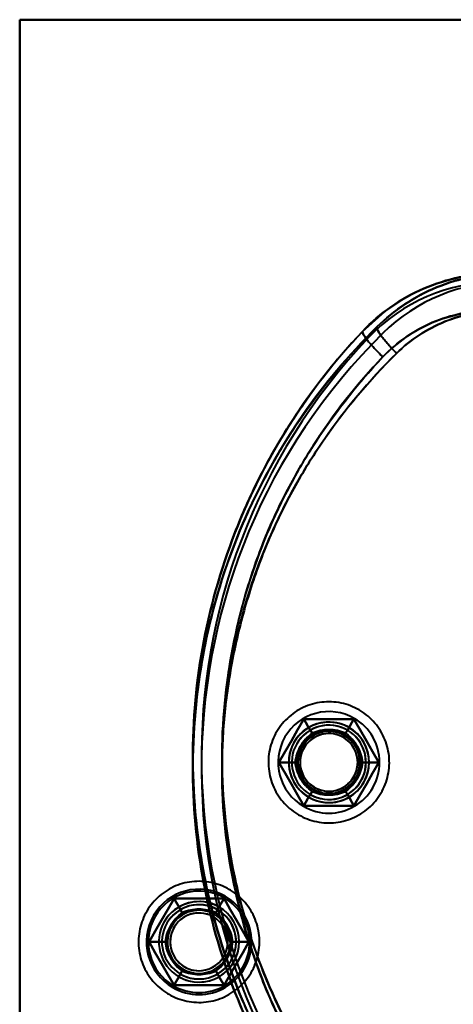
# Model space of a CAD drawing. Header units: millimetres. Extents: x -1442 to 3067, y -120 to 936.
# Tile 30 of 72: x 182 to 218, y 219 to 299. Entities that reach past the tile are written whole.
import ezdxf

# ---------------------------------------------------------------- set-up
doc = ezdxf.new("R2010")
doc.units = ezdxf.units.MM
doc.layers.add('G-IMPT', color=8, linetype='Continuous', lineweight=40)

# ---------------------------------------------------------------- blocks, each defined once
blk = doc.blocks.new('NEXA 400 CALQUES_dwg-748074-Gauche')
at = {"layer": 'G-IMPT', "flags": 128}
for points in [[(182.5, 178.872), (182.5, 208.872), (182.5, 238.872), (182.5, 268.872), (182.5, 298.872)], [(182.5, 298.872), (197.5, 298.872), (212.5, 298.872), (227.5, 298.872), (242.5, 298.872)], [(182.5, 298.872), (197.5, 298.872), (212.5, 298.872), (227.5, 298.872), (242.5, 298.872)], [(242.5, 298.872), (227.5, 298.872), (212.5, 298.872), (197.5, 298.872), (182.5, 298.872)], [(182.5, 178.872), (182.5, 208.872), (182.5, 238.872), (182.5, 268.872), (182.5, 298.872)], [(182.5, 298.872), (182.5, 268.872), (182.5, 238.872), (182.5, 208.872), (182.5, 178.872)], [(182.5, 298.872), (182.5, 268.872), (182.5, 238.872), (182.5, 208.872), (182.5, 178.872)], [(242.5, 298.872), (227.5, 298.872), (212.5, 298.872), (197.5, 298.872), (182.5, 298.872)], [(182.5, 298.872), (182.5, 268.872), (182.5, 238.872), (182.5, 208.872), (182.5, 178.872)], [(242.5, 298.872), (227.5, 298.872), (212.5, 298.872), (197.5, 298.872), (182.5, 298.872)], [(182.5, 298.872), (197.5, 298.872), (212.5, 298.872), (227.5, 298.872), (242.5, 298.872)], [(242.5, 298.872), (227.5, 298.872), (212.5, 298.872), (197.5, 298.872), (182.5, 298.872)], [(182.5, 178.872), (182.5, 208.872), (182.5, 238.872), (182.5, 268.872), (182.5, 298.872)], [(182.5, 298.872), (182.5, 268.872), (182.5, 238.872), (182.5, 208.872), (182.5, 178.872)], [(182.5, 178.872), (182.5, 208.872), (182.5, 238.872), (182.5, 268.872), (182.5, 298.872)], [(182.5, 298.872), (197.5, 298.872), (212.5, 298.872), (227.5, 298.872), (242.5, 298.872)], [(210.221, 273.694), (212.019, 275.306), (213.793, 276.471)], [(209.945, 243.108), (209.774, 243.202), (209.599, 243.289), (209.421, 243.37), (209.239, 243.443), (209.055, 243.509), (208.868, 243.567), (208.68, 243.618), (208.489, 243.662), (208.297, 243.697), (208.103, 243.725), (207.908, 243.746), (207.713, 243.758), (207.518, 243.763), (207.322, 243.759), (207.127, 243.748), (206.932, 243.73), (206.738, 243.703), (206.546, 243.669), (206.355, 243.627), (206.165, 243.577), (205.978, 243.52), (205.794, 243.455), (205.612, 243.384), (205.433, 243.304), (205.257, 243.218), (205.085, 243.125), (204.917, 243.025), (204.753, 242.918), (204.594, 242.805), (204.439, 242.686), (204.289, 242.561), (204.144, 242.429), (204.004, 242.292), (203.87, 242.15), (203.742, 242.002), (203.62, 241.849), (203.504, 241.691), (203.394, 241.529), (203.291, 241.363), (203.195, 241.193), (203.106, 241.019), (203.023, 240.841), (202.948, 240.661), (202.88, 240.477), (202.82, 240.291), (202.767, 240.103), (202.722, 239.913), (202.684, 239.721), (202.654, 239.528), (202.631, 239.333), (202.617, 239.138), (202.61, 238.943), (202.611, 238.747), (202.62, 238.552), (202.637, 238.357), (202.661, 238.163), (202.694, 237.97), (202.734, 237.778), (202.781, 237.589), (202.836, 237.401), (202.899, 237.216), (202.969, 237.033), (203.046, 236.853), (203.13, 236.677), (203.221, 236.504), (203.32, 236.334), (203.424, 236.169), (203.536, 236.009), (203.653, 235.852), (203.777, 235.701), (203.907, 235.555), (204.043, 235.414), (204.184, 235.278), (204.33, 235.148), (204.482, 235.025), (204.638, 234.907), (204.799, 234.796), (204.964, 234.691), (205.055, 234.637)], [(209.945, 243.108), (209.774, 243.202), (209.599, 243.289), (209.421, 243.37), (209.239, 243.443), (209.055, 243.509), (208.868, 243.567), (208.68, 243.618), (208.489, 243.662), (208.297, 243.697), (208.103, 243.725), (207.908, 243.746), (207.713, 243.758), (207.518, 243.763), (207.322, 243.759), (207.127, 243.748), (206.932, 243.73), (206.738, 243.703), (206.546, 243.669), (206.355, 243.627), (206.165, 243.577), (205.978, 243.52), (205.794, 243.455), (205.612, 243.384), (205.433, 243.304), (205.257, 243.218), (205.085, 243.125), (204.917, 243.025), (204.753, 242.918), (204.594, 242.805), (204.439, 242.686), (204.289, 242.561), (204.144, 242.429), (204.004, 242.292), (203.87, 242.15), (203.742, 242.002), (203.62, 241.849), (203.504, 241.691), (203.394, 241.529), (203.291, 241.363), (203.195, 241.193), (203.106, 241.019), (203.023, 240.841), (202.948, 240.661), (202.88, 240.477), (202.82, 240.291), (202.767, 240.103), (202.722, 239.913), (202.684, 239.721), (202.654, 239.528), (202.631, 239.333), (202.617, 239.138), (202.61, 238.943), (202.611, 238.747), (202.62, 238.552), (202.637, 238.357), (202.661, 238.163), (202.694, 237.97), (202.734, 237.778), (202.781, 237.589), (202.836, 237.401), (202.899, 237.216), (202.969, 237.033), (203.046, 236.853), (203.13, 236.677), (203.221, 236.504), (203.32, 236.334), (203.424, 236.169), (203.536, 236.009), (203.653, 235.852), (203.777, 235.701), (203.907, 235.555), (204.043, 235.414), (204.184, 235.278), (204.33, 235.148), (204.482, 235.025), (204.638, 234.907), (204.799, 234.796), (204.964, 234.691), (205.055, 234.637)], [(205.055, 234.637), (205.226, 234.543), (205.401, 234.455), (205.579, 234.375), (205.761, 234.302), (205.945, 234.236), (206.132, 234.177), (206.32, 234.126), (206.511, 234.083), (206.703, 234.047), (206.897, 234.019), (207.092, 233.999), (207.287, 233.987), (207.482, 233.982), (207.678, 233.985), (207.873, 233.996), (208.068, 234.015), (208.262, 234.042), (208.454, 234.076), (208.645, 234.118), (208.835, 234.168), (209.022, 234.225), (209.206, 234.289), (209.388, 234.361), (209.567, 234.44), (209.743, 234.526), (209.915, 234.62), (210.083, 234.72), (210.247, 234.826), (210.406, 234.939), (210.561, 235.059), (210.711, 235.184), (210.856, 235.315), (210.996, 235.453), (211.13, 235.595), (211.258, 235.743), (211.38, 235.896), (211.496, 236.053), (211.606, 236.215), (211.709, 236.382), (211.805, 236.552), (211.894, 236.726), (211.977, 236.903), (212.052, 237.084), (212.12, 237.267), (212.18, 237.453), (212.233, 237.642), (212.278, 237.832), (212.316, 238.024), (212.346, 238.217), (212.369, 238.411), (212.383, 238.606), (212.39, 238.802), (212.389, 238.998), (212.38, 239.193), (212.363, 239.388), (212.339, 239.582), (212.306, 239.775), (212.266, 239.966), (212.219, 240.156), (212.164, 240.344), (212.101, 240.529), (212.031, 240.712), (211.954, 240.891), (211.87, 241.068), (211.779, 241.241), (211.68, 241.41), (211.576, 241.575), (211.464, 241.736), (211.347, 241.892), (211.223, 242.044), (211.093, 242.19), (210.957, 242.331), (210.816, 242.467), (210.67, 242.596), (210.518, 242.72), (210.362, 242.838), (210.201, 242.949), (210.036, 243.054), (209.945, 243.108)], [(205.055, 234.637), (205.226, 234.543), (205.401, 234.455), (205.579, 234.375), (205.761, 234.302), (205.945, 234.236), (206.132, 234.177), (206.32, 234.126), (206.511, 234.083), (206.703, 234.047), (206.897, 234.019), (207.092, 233.999), (207.287, 233.987), (207.482, 233.982), (207.678, 233.985), (207.873, 233.996), (208.068, 234.015), (208.262, 234.042), (208.454, 234.076), (208.645, 234.118), (208.835, 234.168), (209.022, 234.225), (209.206, 234.289), (209.388, 234.361), (209.567, 234.44), (209.743, 234.526), (209.915, 234.62), (210.083, 234.72), (210.247, 234.826), (210.406, 234.939), (210.561, 235.059), (210.711, 235.184), (210.856, 235.315), (210.996, 235.453), (211.13, 235.595), (211.258, 235.743), (211.38, 235.896), (211.496, 236.053), (211.606, 236.215), (211.709, 236.382), (211.805, 236.552), (211.894, 236.726), (211.977, 236.903), (212.052, 237.084), (212.12, 237.267), (212.18, 237.453), (212.233, 237.642), (212.278, 237.832), (212.316, 238.024), (212.346, 238.217), (212.369, 238.411), (212.383, 238.606), (212.39, 238.802), (212.389, 238.998), (212.38, 239.193), (212.363, 239.388), (212.339, 239.582), (212.306, 239.775), (212.266, 239.966), (212.219, 240.156), (212.164, 240.344), (212.101, 240.529), (212.031, 240.712), (211.954, 240.891), (211.87, 241.068), (211.779, 241.241), (211.68, 241.41), (211.576, 241.575), (211.464, 241.736), (211.347, 241.892), (211.223, 242.044), (211.093, 242.19), (210.957, 242.331), (210.816, 242.467), (210.67, 242.596), (210.518, 242.72), (210.362, 242.838), (210.201, 242.949), (210.036, 243.054), (209.945, 243.108)], [(203.459, 238.872), (203.964, 239.747), (204.469, 240.622), (204.974, 241.497), (205.479, 242.372)], [(205.479, 242.372), (204.974, 241.497), (204.469, 240.622), (203.964, 239.747), (203.459, 238.872)], [(203.459, 238.872), (203.964, 239.747), (204.469, 240.622), (204.974, 241.497), (205.479, 242.372)], [(203.459, 238.872), (203.964, 239.747), (204.469, 240.622), (204.974, 241.497), (205.479, 242.372)], [(205.479, 242.372), (204.974, 241.497), (204.469, 240.622), (203.964, 239.747), (203.459, 238.872)], [(205.479, 242.372), (204.974, 241.497), (204.469, 240.622), (203.964, 239.747), (203.459, 238.872)], [(205.479, 242.372), (204.974, 241.497), (204.469, 240.622), (203.964, 239.747), (203.459, 238.872)], [(203.459, 238.872), (203.964, 239.747), (204.469, 240.622), (204.974, 241.497), (205.479, 242.372)], [(205.479, 242.372), (204.974, 241.497), (204.469, 240.622), (203.964, 239.747), (203.459, 238.872)], [(205.479, 242.372), (204.974, 241.497), (204.469, 240.622), (203.964, 239.747), (203.459, 238.872)], [(203.459, 238.872), (203.964, 239.747), (204.469, 240.622), (204.974, 241.497), (205.479, 242.372)], [(203.459, 238.872), (203.964, 239.747), (204.469, 240.622), (204.974, 241.497), (205.479, 242.372)], [(205.479, 242.372), (205.646, 242.084), (205.812, 241.795), (205.979, 241.507), (206.145, 241.218)], [(206.145, 241.218), (205.979, 241.507), (205.812, 241.795), (205.646, 242.084), (205.479, 242.372)], [(205.479, 242.372), (206.49, 242.372), (207.5, 242.372), (208.51, 242.372), (209.521, 242.372)], [(209.521, 242.372), (208.51, 242.372), (207.5, 242.372), (206.49, 242.372), (205.479, 242.372)], [(205.479, 242.372), (206.49, 242.372), (207.5, 242.372), (208.51, 242.372), (209.521, 242.372)], [(205.479, 242.372), (206.49, 242.372), (207.5, 242.372), (208.51, 242.372), (209.521, 242.372)], [(209.521, 242.372), (208.51, 242.372), (207.5, 242.372), (206.49, 242.372), (205.479, 242.372)], [(209.521, 242.372), (208.51, 242.372), (207.5, 242.372), (206.49, 242.372), (205.479, 242.372)], [(205.479, 242.372), (205.646, 242.084), (205.812, 241.795), (205.979, 241.507), (206.145, 241.218)], [(206.145, 241.218), (205.979, 241.507), (205.812, 241.795), (205.646, 242.084), (205.479, 242.372)], [(209.521, 242.372), (208.51, 242.372), (207.5, 242.372), (206.49, 242.372), (205.479, 242.372)], [(205.479, 242.372), (206.49, 242.372), (207.5, 242.372), (208.51, 242.372), (209.521, 242.372)], [(209.521, 242.372), (208.51, 242.372), (207.5, 242.372), (206.49, 242.372), (205.479, 242.372)], [(209.521, 242.372), (208.51, 242.372), (207.5, 242.372), (206.49, 242.372), (205.479, 242.372)], [(205.479, 242.372), (206.49, 242.372), (207.5, 242.372), (208.51, 242.372), (209.521, 242.372)], [(205.479, 242.372), (206.49, 242.372), (207.5, 242.372), (208.51, 242.372), (209.521, 242.372)], [(209.521, 242.372), (209.354, 242.084), (209.188, 241.795), (209.021, 241.507), (208.855, 241.218)], [(208.855, 241.218), (209.021, 241.507), (209.188, 241.795), (209.354, 242.084), (209.521, 242.372)], [(209.521, 242.372), (209.354, 242.084), (209.188, 241.795), (209.021, 241.507), (208.855, 241.218)], [(208.855, 241.218), (209.021, 241.507), (209.188, 241.795), (209.354, 242.084), (209.521, 242.372)], [(209.521, 242.372), (210.026, 241.497), (210.531, 240.622), (211.036, 239.747), (211.541, 238.872)], [(211.541, 238.872), (211.036, 239.747), (210.531, 240.622), (210.026, 241.497), (209.521, 242.372)], [(209.521, 242.372), (210.026, 241.497), (210.531, 240.622), (211.036, 239.747), (211.541, 238.872)], [(209.521, 242.372), (210.026, 241.497), (210.531, 240.622), (211.036, 239.747), (211.541, 238.872)], [(211.541, 238.872), (211.036, 239.747), (210.531, 240.622), (210.026, 241.497), (209.521, 242.372)], [(211.541, 238.872), (211.036, 239.747), (210.531, 240.622), (210.026, 241.497), (209.521, 242.372)], [(211.541, 238.872), (211.036, 239.747), (210.531, 240.622), (210.026, 241.497), (209.521, 242.372)], [(209.521, 242.372), (210.026, 241.497), (210.531, 240.622), (211.036, 239.747), (211.541, 238.872)], [(211.541, 238.872), (211.036, 239.747), (210.531, 240.622), (210.026, 241.497), (209.521, 242.372)], [(211.541, 238.872), (211.036, 239.747), (210.531, 240.622), (210.026, 241.497), (209.521, 242.372)], [(209.521, 242.372), (210.026, 241.497), (210.531, 240.622), (211.036, 239.747), (211.541, 238.872)], [(209.521, 242.372), (210.026, 241.497), (210.531, 240.622), (211.036, 239.747), (211.541, 238.872)], [(205.479, 235.372), (204.974, 236.247), (204.469, 237.122), (203.964, 237.997), (203.459, 238.872)], [(203.459, 238.872), (203.792, 238.872), (204.125, 238.872), (204.458, 238.872), (204.791, 238.872)], [(204.791, 238.872), (204.458, 238.872), (204.125, 238.872), (203.792, 238.872), (203.459, 238.872)], [(203.459, 238.872), (203.964, 237.997), (204.469, 237.122), (204.974, 236.247), (205.479, 235.372)], [(205.479, 235.372), (204.974, 236.247), (204.469, 237.122), (203.964, 237.997), (203.459, 238.872)], [(205.479, 235.372), (204.974, 236.247), (204.469, 237.122), (203.964, 237.997), (203.459, 238.872)], [(203.459, 238.872), (203.964, 237.997), (204.469, 237.122), (204.974, 236.247), (205.479, 235.372)], [(203.459, 238.872), (203.792, 238.872), (204.125, 238.872), (204.458, 238.872), (204.791, 238.872)], [(204.791, 238.872), (204.458, 238.872), (204.125, 238.872), (203.792, 238.872), (203.459, 238.872)], [(203.459, 238.872), (203.964, 237.997), (204.469, 237.122), (204.974, 236.247), (205.479, 235.372)], [(203.459, 238.872), (203.964, 237.997), (204.469, 237.122), (204.974, 236.247), (205.479, 235.372)], [(205.479, 235.372), (204.974, 236.247), (204.469, 237.122), (203.964, 237.997), (203.459, 238.872)], [(203.459, 238.872), (203.964, 237.997), (204.469, 237.122), (204.974, 236.247), (205.479, 235.372)], [(203.459, 238.872), (203.964, 237.997), (204.469, 237.122), (204.974, 236.247), (205.479, 235.372)], [(205.479, 235.372), (204.974, 236.247), (204.469, 237.122), (203.964, 237.997), (203.459, 238.872)], [(205.479, 235.372), (204.974, 236.247), (204.469, 237.122), (203.964, 237.997), (203.459, 238.872)], [(211.541, 238.872), (211.036, 237.997), (210.531, 237.122), (210.026, 236.247), (209.521, 235.372)], [(209.521, 235.372), (210.026, 236.247), (210.531, 237.122), (211.036, 237.997), (211.541, 238.872)], [(211.541, 238.872), (211.036, 237.997), (210.531, 237.122), (210.026, 236.247), (209.521, 235.372)], [(211.541, 238.872), (211.036, 237.997), (210.531, 237.122), (210.026, 236.247), (209.521, 235.372)], [(209.521, 235.372), (210.026, 236.247), (210.531, 237.122), (211.036, 237.997), (211.541, 238.872)], [(209.521, 235.372), (210.026, 236.247), (210.531, 237.122), (211.036, 237.997), (211.541, 238.872)], [(209.521, 235.372), (210.026, 236.247), (210.531, 237.122), (211.036, 237.997), (211.541, 238.872)], [(211.541, 238.872), (211.036, 237.997), (210.531, 237.122), (210.026, 236.247), (209.521, 235.372)], [(209.521, 235.372), (210.026, 236.247), (210.531, 237.122), (211.036, 237.997), (211.541, 238.872)], [(209.521, 235.372), (210.026, 236.247), (210.531, 237.122), (211.036, 237.997), (211.541, 238.872)], [(211.541, 238.872), (211.036, 237.997), (210.531, 237.122), (210.026, 236.247), (209.521, 235.372)], [(211.541, 238.872), (211.036, 237.997), (210.531, 237.122), (210.026, 236.247), (209.521, 235.372)], [(211.541, 238.872), (211.208, 238.872), (210.875, 238.872), (210.542, 238.872), (210.209, 238.872)], [(210.209, 238.872), (210.542, 238.872), (210.875, 238.872), (211.208, 238.872), (211.541, 238.872)], [(210.209, 238.872), (210.542, 238.872), (210.875, 238.872), (211.208, 238.872), (211.541, 238.872)], [(211.541, 238.872), (211.208, 238.872), (210.875, 238.872), (210.542, 238.872), (210.209, 238.872)], [(205.479, 235.372), (205.646, 235.661), (205.812, 235.949), (205.979, 236.238), (206.145, 236.526)], [(206.145, 236.526), (205.979, 236.238), (205.812, 235.949), (205.646, 235.661), (205.479, 235.372)], [(205.479, 235.372), (205.646, 235.661), (205.812, 235.949), (205.979, 236.238), (206.145, 236.526)], [(206.145, 236.526), (205.979, 236.238), (205.812, 235.949), (205.646, 235.661), (205.479, 235.372)], [(208.855, 236.526), (209.021, 236.238), (209.188, 235.949), (209.354, 235.661), (209.521, 235.372)], [(209.521, 235.372), (209.354, 235.661), (209.188, 235.949), (209.021, 236.238), (208.855, 236.526)], [(209.521, 235.372), (209.354, 235.661), (209.188, 235.949), (209.021, 236.238), (208.855, 236.526)], [(208.855, 236.526), (209.021, 236.238), (209.188, 235.949), (209.354, 235.661), (209.521, 235.372)], [(209.521, 235.372), (208.51, 235.372), (207.5, 235.372), (206.49, 235.372), (205.479, 235.372)], [(205.479, 235.372), (206.49, 235.372), (207.5, 235.372), (208.51, 235.372), (209.521, 235.372)], [(209.521, 235.372), (208.51, 235.372), (207.5, 235.372), (206.49, 235.372), (205.479, 235.372)], [(209.521, 235.372), (208.51, 235.372), (207.5, 235.372), (206.49, 235.372), (205.479, 235.372)], [(205.479, 235.372), (206.49, 235.372), (207.5, 235.372), (208.51, 235.372), (209.521, 235.372)], [(205.479, 235.372), (206.49, 235.372), (207.5, 235.372), (208.51, 235.372), (209.521, 235.372)], [(205.479, 235.372), (206.49, 235.372), (207.5, 235.372), (208.51, 235.372), (209.521, 235.372)], [(209.521, 235.372), (208.51, 235.372), (207.5, 235.372), (206.49, 235.372), (205.479, 235.372)], [(205.479, 235.372), (206.49, 235.372), (207.5, 235.372), (208.51, 235.372), (209.521, 235.372)], [(205.479, 235.372), (206.49, 235.372), (207.5, 235.372), (208.51, 235.372), (209.521, 235.372)], [(209.521, 235.372), (208.51, 235.372), (207.5, 235.372), (206.49, 235.372), (205.479, 235.372)], [(209.521, 235.372), (208.51, 235.372), (207.5, 235.372), (206.49, 235.372), (205.479, 235.372)], [(199.445, 228.608), (199.274, 228.702), (199.099, 228.789), (198.921, 228.87), (198.739, 228.943), (198.555, 229.009), (198.368, 229.067), (198.18, 229.118), (197.989, 229.162), (197.797, 229.197), (197.603, 229.225), (197.408, 229.246), (197.213, 229.258), (197.018, 229.263), (196.822, 229.259), (196.627, 229.248), (196.432, 229.23), (196.238, 229.203), (196.046, 229.169), (195.855, 229.127), (195.665, 229.077), (195.478, 229.02), (195.294, 228.955), (195.112, 228.884), (194.933, 228.804), (194.757, 228.718), (194.585, 228.625), (194.417, 228.525), (194.253, 228.418), (194.094, 228.305), (193.939, 228.186), (193.789, 228.061), (193.644, 227.929), (193.504, 227.792), (193.37, 227.65), (193.242, 227.502), (193.12, 227.349), (193.004, 227.191), (192.894, 227.029), (192.791, 226.863), (192.695, 226.693), (192.606, 226.519), (192.523, 226.341), (192.448, 226.161), (192.38, 225.977), (192.32, 225.791), (192.267, 225.603), (192.222, 225.413), (192.184, 225.221), (192.154, 225.028), (192.131, 224.833), (192.117, 224.638), (192.11, 224.443), (192.111, 224.247), (192.12, 224.052), (192.137, 223.857), (192.161, 223.663), (192.194, 223.47), (192.234, 223.278), (192.281, 223.089), (192.336, 222.901), (192.399, 222.716), (192.469, 222.533), (192.546, 222.353), (192.63, 222.177), (192.721, 222.004), (192.82, 221.834), (192.924, 221.669), (193.036, 221.509), (193.153, 221.352), (193.277, 221.201), (193.407, 221.055), (193.543, 220.914), (193.684, 220.778), (193.83, 220.648), (193.982, 220.525), (194.138, 220.407), (194.299, 220.296), (194.464, 220.191), (194.555, 220.137)], [(199.445, 228.608), (199.274, 228.702), (199.099, 228.789), (198.921, 228.87), (198.739, 228.943), (198.555, 229.009), (198.368, 229.067), (198.18, 229.118), (197.989, 229.162), (197.797, 229.197), (197.603, 229.225), (197.408, 229.246), (197.213, 229.258), (197.018, 229.263), (196.822, 229.259), (196.627, 229.248), (196.432, 229.23), (196.238, 229.203), (196.046, 229.169), (195.855, 229.127), (195.665, 229.077), (195.478, 229.02), (195.294, 228.955), (195.112, 228.884), (194.933, 228.804), (194.757, 228.718), (194.585, 228.625), (194.417, 228.525), (194.253, 228.418), (194.094, 228.305), (193.939, 228.186), (193.789, 228.061), (193.644, 227.929), (193.504, 227.792), (193.37, 227.65), (193.242, 227.502), (193.12, 227.349), (193.004, 227.191), (192.894, 227.029), (192.791, 226.863), (192.695, 226.693), (192.606, 226.519), (192.523, 226.341), (192.448, 226.161), (192.38, 225.977), (192.32, 225.791), (192.267, 225.603), (192.222, 225.413), (192.184, 225.221), (192.154, 225.028), (192.131, 224.833), (192.117, 224.638), (192.11, 224.443), (192.111, 224.247), (192.12, 224.052), (192.137, 223.857), (192.161, 223.663), (192.194, 223.47), (192.234, 223.278), (192.281, 223.089), (192.336, 222.901), (192.399, 222.716), (192.469, 222.533), (192.546, 222.353), (192.63, 222.177), (192.721, 222.004), (192.82, 221.834), (192.924, 221.669), (193.036, 221.509), (193.153, 221.352), (193.277, 221.201), (193.407, 221.055), (193.543, 220.914), (193.684, 220.778), (193.83, 220.648), (193.982, 220.525), (194.138, 220.407), (194.299, 220.296), (194.464, 220.191), (194.555, 220.137)], [(194.555, 220.137), (194.726, 220.043), (194.901, 219.955), (195.079, 219.875), (195.261, 219.802), (195.445, 219.736), (195.632, 219.677), (195.82, 219.626), (196.011, 219.583), (196.203, 219.547), (196.397, 219.519), (196.592, 219.499), (196.787, 219.487), (196.982, 219.482), (197.178, 219.485), (197.373, 219.496), (197.568, 219.515), (197.762, 219.542), (197.954, 219.576), (198.145, 219.618), (198.335, 219.668), (198.522, 219.725), (198.706, 219.789), (198.888, 219.861), (199.067, 219.94), (199.243, 220.026), (199.415, 220.12), (199.583, 220.22), (199.747, 220.326), (199.906, 220.439), (200.061, 220.559), (200.211, 220.684), (200.356, 220.815), (200.496, 220.953), (200.63, 221.095), (200.758, 221.243), (200.88, 221.396), (200.996, 221.553), (201.106, 221.715), (201.209, 221.882), (201.305, 222.052), (201.394, 222.226), (201.477, 222.403), (201.552, 222.584), (201.62, 222.767), (201.68, 222.953), (201.733, 223.142), (201.778, 223.332), (201.816, 223.524), (201.846, 223.717), (201.869, 223.911), (201.883, 224.106), (201.89, 224.302), (201.889, 224.498), (201.88, 224.693), (201.863, 224.888), (201.839, 225.082), (201.806, 225.275), (201.766, 225.466), (201.719, 225.656), (201.664, 225.844), (201.601, 226.029), (201.531, 226.212), (201.454, 226.391), (201.37, 226.568), (201.279, 226.741), (201.18, 226.91), (201.076, 227.075), (200.964, 227.236), (200.847, 227.392), (200.723, 227.544), (200.593, 227.69), (200.457, 227.831), (200.316, 227.967), (200.17, 228.096), (200.018, 228.22), (199.862, 228.338), (199.701, 228.449), (199.536, 228.554), (199.445, 228.608)], [(194.555, 220.137), (194.726, 220.043), (194.901, 219.955), (195.079, 219.875), (195.261, 219.802), (195.445, 219.736), (195.632, 219.677), (195.82, 219.626), (196.011, 219.583), (196.203, 219.547), (196.397, 219.519), (196.592, 219.499), (196.787, 219.487), (196.982, 219.482), (197.178, 219.485), (197.373, 219.496), (197.568, 219.515), (197.762, 219.542), (197.954, 219.576), (198.145, 219.618), (198.335, 219.668), (198.522, 219.725), (198.706, 219.789), (198.888, 219.861), (199.067, 219.94), (199.243, 220.026), (199.415, 220.12), (199.583, 220.22), (199.747, 220.326), (199.906, 220.439), (200.061, 220.559), (200.211, 220.684), (200.356, 220.815), (200.496, 220.953), (200.63, 221.095), (200.758, 221.243), (200.88, 221.396), (200.996, 221.553), (201.106, 221.715), (201.209, 221.882), (201.305, 222.052), (201.394, 222.226), (201.477, 222.403), (201.552, 222.584), (201.62, 222.767), (201.68, 222.953), (201.733, 223.142), (201.778, 223.332), (201.816, 223.524), (201.846, 223.717), (201.869, 223.911), (201.883, 224.106), (201.89, 224.302), (201.889, 224.498), (201.88, 224.693), (201.863, 224.888), (201.839, 225.082), (201.806, 225.275), (201.766, 225.466), (201.719, 225.656), (201.664, 225.844), (201.601, 226.029), (201.531, 226.212), (201.454, 226.391), (201.37, 226.568), (201.279, 226.741), (201.18, 226.91), (201.076, 227.075), (200.964, 227.236), (200.847, 227.392), (200.723, 227.544), (200.593, 227.69), (200.457, 227.831), (200.316, 227.967), (200.17, 228.096), (200.018, 228.22), (199.862, 228.338), (199.701, 228.449), (199.536, 228.554), (199.445, 228.608)], [(194.979, 227.872), (194.474, 226.997), (193.969, 226.122), (193.464, 225.247), (192.959, 224.372)], [(192.959, 224.372), (193.464, 225.247), (193.969, 226.122), (194.474, 226.997), (194.979, 227.872)], [(194.979, 227.872), (194.474, 226.997), (193.969, 226.122), (193.464, 225.247), (192.959, 224.372)], [(192.959, 224.372), (193.464, 225.247), (193.969, 226.122), (194.474, 226.997), (194.979, 227.872)], [(194.979, 227.872), (194.474, 226.997), (193.969, 226.122), (193.464, 225.247), (192.959, 224.372)], [(192.959, 224.372), (193.464, 225.247), (193.969, 226.122), (194.474, 226.997), (194.979, 227.872)], [(194.979, 227.872), (194.474, 226.997), (193.969, 226.122), (193.464, 225.247), (192.959, 224.372)], [(192.959, 224.372), (193.464, 225.247), (193.969, 226.122), (194.474, 226.997), (194.979, 227.872)], [(192.959, 224.372), (193.464, 225.247), (193.969, 226.122), (194.474, 226.997), (194.979, 227.872)], [(192.959, 224.372), (193.464, 225.247), (193.969, 226.122), (194.474, 226.997), (194.979, 227.872)], [(194.979, 227.872), (194.474, 226.997), (193.969, 226.122), (193.464, 225.247), (192.959, 224.372)], [(194.979, 227.872), (194.474, 226.997), (193.969, 226.122), (193.464, 225.247), (192.959, 224.372)], [(199.021, 227.872), (198.01, 227.872), (197, 227.872), (195.99, 227.872), (194.979, 227.872)], [(194.979, 227.872), (195.146, 227.584), (195.312, 227.295), (195.479, 227.007), (195.645, 226.718)], [(195.645, 226.718), (195.479, 227.007), (195.312, 227.295), (195.146, 227.584), (194.979, 227.872)], [(194.979, 227.872), (195.99, 227.872), (197, 227.872), (198.01, 227.872), (199.021, 227.872)], [(199.021, 227.872), (198.01, 227.872), (197, 227.872), (195.99, 227.872), (194.979, 227.872)], [(194.979, 227.872), (195.146, 227.584), (195.312, 227.295), (195.479, 227.007), (195.645, 226.718)], [(195.645, 226.718), (195.479, 227.007), (195.312, 227.295), (195.146, 227.584), (194.979, 227.872)], [(194.979, 227.872), (195.99, 227.872), (197, 227.872), (198.01, 227.872), (199.021, 227.872)], [(199.021, 227.872), (198.01, 227.872), (197, 227.872), (195.99, 227.872), (194.979, 227.872)], [(194.979, 227.872), (195.99, 227.872), (197, 227.872), (198.01, 227.872), (199.021, 227.872)], [(199.021, 227.872), (198.01, 227.872), (197, 227.872), (195.99, 227.872), (194.979, 227.872)], [(194.979, 227.872), (195.99, 227.872), (197, 227.872), (198.01, 227.872), (199.021, 227.872)], [(194.979, 227.872), (195.99, 227.872), (197, 227.872), (198.01, 227.872), (199.021, 227.872)], [(194.979, 227.872), (195.99, 227.872), (197, 227.872), (198.01, 227.872), (199.021, 227.872)], [(199.021, 227.872), (198.01, 227.872), (197, 227.872), (195.99, 227.872), (194.979, 227.872)], [(199.021, 227.872), (198.01, 227.872), (197, 227.872), (195.99, 227.872), (194.979, 227.872)], [(199.021, 227.872), (198.854, 227.584), (198.688, 227.295), (198.521, 227.007), (198.355, 226.718)], [(198.355, 226.718), (198.521, 227.007), (198.688, 227.295), (198.854, 227.584), (199.021, 227.872)], [(199.021, 227.872), (198.854, 227.584), (198.688, 227.295), (198.521, 227.007), (198.355, 226.718)], [(198.355, 226.718), (198.521, 227.007), (198.688, 227.295), (198.854, 227.584), (199.021, 227.872)], [(201.041, 224.372), (200.536, 225.247), (200.031, 226.122), (199.526, 226.997), (199.021, 227.872)], [(199.021, 227.872), (199.526, 226.997), (200.031, 226.122), (200.536, 225.247), (201.041, 224.372)], [(201.041, 224.372), (200.536, 225.247), (200.031, 226.122), (199.526, 226.997), (199.021, 227.872)], [(199.021, 227.872), (199.526, 226.997), (200.031, 226.122), (200.536, 225.247), (201.041, 224.372)], [(201.041, 224.372), (200.536, 225.247), (200.031, 226.122), (199.526, 226.997), (199.021, 227.872)], [(199.021, 227.872), (199.526, 226.997), (200.031, 226.122), (200.536, 225.247), (201.041, 224.372)], [(201.041, 224.372), (200.536, 225.247), (200.031, 226.122), (199.526, 226.997), (199.021, 227.872)], [(199.021, 227.872), (199.526, 226.997), (200.031, 226.122), (200.536, 225.247), (201.041, 224.372)], [(199.021, 227.872), (199.526, 226.997), (200.031, 226.122), (200.536, 225.247), (201.041, 224.372)], [(199.021, 227.872), (199.526, 226.997), (200.031, 226.122), (200.536, 225.247), (201.041, 224.372)], [(201.041, 224.372), (200.536, 225.247), (200.031, 226.122), (199.526, 226.997), (199.021, 227.872)], [(201.041, 224.372), (200.536, 225.247), (200.031, 226.122), (199.526, 226.997), (199.021, 227.872)], [(192.959, 224.372), (193.292, 224.372), (193.625, 224.372), (193.958, 224.372), (194.291, 224.372)], [(194.291, 224.372), (193.958, 224.372), (193.625, 224.372), (193.292, 224.372), (192.959, 224.372)], [(192.959, 224.372), (193.464, 223.497), (193.969, 222.622), (194.474, 221.747), (194.979, 220.872)], [(194.979, 220.872), (194.474, 221.747), (193.969, 222.622), (193.464, 223.497), (192.959, 224.372)], [(192.959, 224.372), (193.464, 223.497), (193.969, 222.622), (194.474, 221.747), (194.979, 220.872)], [(194.979, 220.872), (194.474, 221.747), (193.969, 222.622), (193.464, 223.497), (192.959, 224.372)], [(192.959, 224.372), (193.292, 224.372), (193.625, 224.372), (193.958, 224.372), (194.291, 224.372)], [(194.291, 224.372), (193.958, 224.372), (193.625, 224.372), (193.292, 224.372), (192.959, 224.372)], [(192.959, 224.372), (193.464, 223.497), (193.969, 222.622), (194.474, 221.747), (194.979, 220.872)], [(194.979, 220.872), (194.474, 221.747), (193.969, 222.622), (193.464, 223.497), (192.959, 224.372)], [(192.959, 224.372), (193.464, 223.497), (193.969, 222.622), (194.474, 221.747), (194.979, 220.872)], [(194.979, 220.872), (194.474, 221.747), (193.969, 222.622), (193.464, 223.497), (192.959, 224.372)], [(194.979, 220.872), (194.474, 221.747), (193.969, 222.622), (193.464, 223.497), (192.959, 224.372)], [(194.979, 220.872), (194.474, 221.747), (193.969, 222.622), (193.464, 223.497), (192.959, 224.372)], [(192.959, 224.372), (193.464, 223.497), (193.969, 222.622), (194.474, 221.747), (194.979, 220.872)], [(192.959, 224.372), (193.464, 223.497), (193.969, 222.622), (194.474, 221.747), (194.979, 220.872)], [(199.021, 220.872), (199.526, 221.747), (200.031, 222.622), (200.536, 223.497), (201.041, 224.372)], [(201.041, 224.372), (200.536, 223.497), (200.031, 222.622), (199.526, 221.747), (199.021, 220.872)], [(199.021, 220.872), (199.526, 221.747), (200.031, 222.622), (200.536, 223.497), (201.041, 224.372)], [(201.041, 224.372), (200.536, 223.497), (200.031, 222.622), (199.526, 221.747), (199.021, 220.872)], [(199.021, 220.872), (199.526, 221.747), (200.031, 222.622), (200.536, 223.497), (201.041, 224.372)], [(201.041, 224.372), (200.536, 223.497), (200.031, 222.622), (199.526, 221.747), (199.021, 220.872)], [(199.021, 220.872), (199.526, 221.747), (200.031, 222.622), (200.536, 223.497), (201.041, 224.372)], [(201.041, 224.372), (200.536, 223.497), (200.031, 222.622), (199.526, 221.747), (199.021, 220.872)], [(201.041, 224.372), (200.536, 223.497), (200.031, 222.622), (199.526, 221.747), (199.021, 220.872)], [(201.041, 224.372), (200.536, 223.497), (200.031, 222.622), (199.526, 221.747), (199.021, 220.872)], [(199.021, 220.872), (199.526, 221.747), (200.031, 222.622), (200.536, 223.497), (201.041, 224.372)], [(199.021, 220.872), (199.526, 221.747), (200.031, 222.622), (200.536, 223.497), (201.041, 224.372)], [(199.709, 224.372), (200.042, 224.372), (200.375, 224.372), (200.708, 224.372), (201.041, 224.372)], [(201.041, 224.372), (200.708, 224.372), (200.375, 224.372), (200.042, 224.372), (199.709, 224.372)], [(201.041, 224.372), (200.708, 224.372), (200.375, 224.372), (200.042, 224.372), (199.709, 224.372)], [(199.709, 224.372), (200.042, 224.372), (200.375, 224.372), (200.708, 224.372), (201.041, 224.372)], [(194.979, 220.872), (195.146, 221.161), (195.312, 221.449), (195.479, 221.738), (195.645, 222.026)], [(195.645, 222.026), (195.479, 221.738), (195.312, 221.449), (195.146, 221.161), (194.979, 220.872)], [(194.979, 220.872), (195.146, 221.161), (195.312, 221.449), (195.479, 221.738), (195.645, 222.026)], [(195.645, 222.026), (195.479, 221.738), (195.312, 221.449), (195.146, 221.161), (194.979, 220.872)], [(199.021, 220.872), (198.854, 221.161), (198.688, 221.449), (198.521, 221.738), (198.355, 222.026)], [(198.355, 222.026), (198.521, 221.738), (198.688, 221.449), (198.854, 221.161), (199.021, 220.872)], [(198.355, 222.026), (198.521, 221.738), (198.688, 221.449), (198.854, 221.161), (199.021, 220.872)], [(199.021, 220.872), (198.854, 221.161), (198.688, 221.449), (198.521, 221.738), (198.355, 222.026)], [(194.979, 220.872), (195.99, 220.872), (197, 220.872), (198.01, 220.872), (199.021, 220.872)], [(199.021, 220.872), (198.01, 220.872), (197, 220.872), (195.99, 220.872), (194.979, 220.872)], [(194.979, 220.872), (195.99, 220.872), (197, 220.872), (198.01, 220.872), (199.021, 220.872)], [(199.021, 220.872), (198.01, 220.872), (197, 220.872), (195.99, 220.872), (194.979, 220.872)], [(194.979, 220.872), (195.99, 220.872), (197, 220.872), (198.01, 220.872), (199.021, 220.872)], [(199.021, 220.872), (198.01, 220.872), (197, 220.872), (195.99, 220.872), (194.979, 220.872)], [(194.979, 220.872), (195.99, 220.872), (197, 220.872), (198.01, 220.872), (199.021, 220.872)], [(199.021, 220.872), (198.01, 220.872), (197, 220.872), (195.99, 220.872), (194.979, 220.872)], [(199.021, 220.872), (198.01, 220.872), (197, 220.872), (195.99, 220.872), (194.979, 220.872)], [(199.021, 220.872), (198.01, 220.872), (197, 220.872), (195.99, 220.872), (194.979, 220.872)], [(194.979, 220.872), (195.99, 220.872), (197, 220.872), (198.01, 220.872), (199.021, 220.872)], [(194.979, 220.872), (195.99, 220.872), (197, 220.872), (198.01, 220.872), (199.021, 220.872)]]:
    blk.add_lwpolyline(points, dxfattribs=at)
at = {"layer": 'G-IMPT'}
for centre, radius, start, end in [((221.105, 263.372), 15, 90, 136.51685), ((221.105, 263.372), 15, 90, 136.51685), ((221.105, 263.372), 15, 90, 136.51685), ((221.105, 263.372), 15, 90, 136.51685), ((221.105, 263.372), 15, 90, 136.51685), ((221.105, 263.372), 15, 90, 136.51685), ((221.105, 263.372), 14.3, 90, 136.51685), ((221.105, 263.372), 14.3, 90, 136.51685), ((221.105, 263.372), 14.3, 90, 136.51685), ((221.105, 263.372), 14.3, 90, 136.51685), ((221.919, 263.372), 15, 90, 134.61365), ((221.919, 263.372), 15, 90, 134.61365), ((221.919, 263.372), 15, 90, 134.61365), ((221.919, 263.372), 15, 90, 134.61365), ((221.919, 263.372), 15, 90, 134.61365), ((221.919, 263.372), 15, 90, 134.61365), ((221.919, 263.372), 14.3, 90, 134.61365), ((221.919, 263.372), 14.3, 90, 134.61365), ((221.919, 263.372), 14.3, 90, 134.61365), ((221.919, 263.372), 14.3, 90, 134.61365), ((246.5, 238.457), 50, 134.61365, 223.48315), ((246.5, 238.457), 50, 134.61365, 223.48315), ((246.5, 238.457), 50, 134.61365, 223.48315), ((246.5, 238.457), 50, 134.61365, 223.48315), ((246.5, 238.457), 50, 134.61365, 223.48315), ((246.5, 238.457), 50, 134.61365, 223.48315), ((246.5, 239.287), 50, 136.51685, 225.38635), ((246.5, 239.287), 50, 136.51685, 225.38635), ((246.5, 239.287), 50, 136.51685, 225.38635), ((246.5, 239.287), 50, 136.51685, 225.38635), ((246.5, 239.287), 50, 136.51685, 225.38635), ((246.5, 239.287), 50, 136.51685, 225.38635), ((246.5, 238.457), 49.3, 134.61365, 223.48315), ((246.5, 238.457), 49.3, 134.61365, 223.48315), ((246.5, 238.457), 49.3, 134.61365, 223.48315), ((246.5, 238.457), 49.3, 134.61365, 223.48315), ((246.5, 239.287), 49.3, 136.51685, 225.38635), ((246.5, 239.287), 49.3, 136.51685, 225.38635), ((246.5, 239.287), 49.3, 136.51685, 225.38635), ((246.5, 239.287), 49.3, 136.51685, 225.38635), ((207.5, 238.872), 4.1, 60, 150), ((207.5, 238.872), 4.1, 60, 150), ((207.5, 238.872), 4.1, 60, 150), ((207.5, 238.872), 4.1, 60, 150), ((207.5, 238.872), 3.25, 0, 180), ((207.5, 238.872), 3.25, 60, 240), ((207.5, 238.872), 3.25, 0, 180), ((207.5, 238.872), 3.25, 60, 180), ((207.5, 238.872), 3, 60, 240), ((207.5, 238.872), 3, 60, 240), ((207.5, 238.872), 3.25, 60, 150), ((207.5, 238.872), 3.25, 330, 150), ((207.5, 238.872), 3.25, 60, 150), ((207.5, 238.872), 3.25, 330, 150), ((207.5, 238.872), 3, 330, 150), ((207.5, 238.872), 3, 330, 150), ((207.5, 238.872), 3, 330, 150), ((207.5, 238.872), 3, 330, 150), ((207.5, 238.872), 3, 330, 150), ((207.5, 238.872), 3, 60, 150), ((207.5, 238.872), 4.1, 240, 60), ((207.5, 238.872), 4.1, 240, 60), ((207.5, 238.872), 4.1, 240, 60), ((207.5, 238.872), 4.1, 240, 60), ((207.5, 238.872), 2.548, 60, 240), ((207.5, 238.872), 2.548, 60, 240), ((207.5, 238.872), 2.548, 60, 240), ((207.5, 238.872), 2.548, 60, 240), ((207.5, 238.872), 2.548, 60, 240), ((207.5, 238.872), 2.548, 60, 240), ((207.5, 238.872), 2.548, 60, 240), ((207.5, 238.872), 2.548, 60, 240), ((207.5, 238.872), 2.5, 0, 180), ((207.5, 238.872), 2.5, 0, 180), ((207.5, 238.872), 2.5, 0, 180), ((207.5, 238.872), 2.5, 0, 180), ((207.5, 238.872), 2.5, 0, 180), ((207.5, 238.872), 2.5, 0, 180), ((207.5, 238.872), 2.5, 0, 180), ((207.5, 238.872), 2.5, 0, 180), ((207.5, 238.872), 2.33, 24.28402, 204.28402), ((207.5, 238.872), 2.33, 24.28402, 204.28402), ((207.5, 238.872), 2.33, 24.28402, 204.28402), ((207.5, 238.872), 2.33, 24.28402, 204.28402), ((207.5, 238.872), 2.33, 95.71598, 275.71598), ((207.5, 238.872), 2.33, 95.71598, 275.71598), ((207.5, 238.872), 2.33, 95.71598, 275.71598), ((207.5, 238.872), 2.33, 95.71598, 275.71598), ((207.5, 238.872), 3.25, 240, 60), ((207.5, 238.872), 3.25, 240, 60), ((207.5, 238.872), 3.25, 240, 60), ((207.5, 238.872), 3, 240, 60), ((207.5, 238.872), 3, 240, 60), ((207.5, 238.872), 2.548, 240, 60), ((207.5, 238.872), 2.548, 240, 60), ((207.5, 238.872), 2.548, 240, 60), ((207.5, 238.872), 2.548, 240, 60), ((207.5, 238.872), 2.548, 240, 60), ((207.5, 238.872), 2.548, 240, 60), ((207.5, 238.872), 2.548, 240, 60), ((207.5, 238.872), 2.548, 240, 60), ((207.5, 238.872), 2.33, 275.71598, 95.71598), ((207.5, 238.872), 2.33, 275.71598, 95.71598), ((207.5, 238.872), 2.33, 275.71598, 95.71598), ((207.5, 238.872), 2.33, 275.71598, 95.71598), ((207.5, 238.872), 3, 330, 60), ((207.5, 238.872), 3.25, 0, 60), ((207.5, 238.872), 4.1, 150, 240), ((207.5, 238.872), 4.1, 150, 240), ((207.5, 238.872), 4.1, 150, 240), ((207.5, 238.872), 4.1, 150, 240), ((207.5, 238.872), 3.25, 150, 240), ((207.5, 238.872), 3.25, 150, 330), ((207.5, 238.872), 3.25, 150, 240), ((207.5, 238.872), 3.25, 150, 330), ((207.5, 238.872), 3, 150, 330), ((207.5, 238.872), 3, 150, 330), ((207.5, 238.872), 3, 150, 240), ((207.5, 238.872), 3, 150, 330), ((207.5, 238.872), 3, 150, 330), ((207.5, 238.872), 3, 150, 330), ((207.5, 238.872), 2.33, 204.28402, 24.28402), ((207.5, 238.872), 2.33, 204.28402, 24.28402), ((207.5, 238.872), 2.33, 204.28402, 24.28402), ((207.5, 238.872), 2.33, 204.28402, 24.28402), ((207.5, 238.872), 3.25, 180, 0), ((207.5, 238.872), 3.25, 180, 0), ((207.5, 238.872), 3.25, 180, 240), ((207.5, 238.872), 2.5, 180, 0), ((207.5, 238.872), 2.5, 180, 0), ((207.5, 238.872), 2.5, 180, 0), ((207.5, 238.872), 2.5, 180, 0), ((207.5, 238.872), 2.5, 180, 0), ((207.5, 238.872), 2.5, 180, 0), ((207.5, 238.872), 2.5, 180, 0), ((207.5, 238.872), 2.5, 180, 0), ((207.5, 238.872), 3.25, 240, 0), ((207.5, 238.872), 3, 240, 330), ((197, 224.372), 4.25, 60, 240), ((197, 224.372), 4.25, 60, 240), ((197, 224.372), 4.25, 60, 240), ((197, 224.372), 4.25, 60, 240), ((197, 224.372), 4.25, 60, 240), ((197, 224.372), 4.25, 60, 240), ((197, 224.372), 4.25, 60, 240), ((197, 224.372), 4.25, 60, 240), ((197, 224.372), 4.1, 60, 150), ((197, 224.372), 4.1, 60, 150), ((197, 224.372), 4.1, 60, 150), ((197, 224.372), 4.1, 60, 150), ((197, 224.372), 3.25, 60, 240), ((197, 224.372), 3.25, 60, 240), ((197, 224.372), 3.25, 60, 240), ((197, 224.372), 3.25, 60, 240), ((197, 224.372), 3.25, 330, 150), ((197, 224.372), 3.25, 60, 150), ((197, 224.372), 3.25, 330, 150), ((197, 224.372), 3.25, 60, 150), ((197, 224.372), 4.25, 240, 60), ((197, 224.372), 4.25, 240, 60), ((197, 224.372), 4.25, 240, 60), ((197, 224.372), 4.25, 240, 60), ((197, 224.372), 4.25, 240, 60), ((197, 224.372), 4.25, 240, 60), ((197, 224.372), 4.25, 240, 60), ((197, 224.372), 4.25, 240, 60), ((197, 224.372), 4.1, 240, 60), ((197, 224.372), 4.1, 240, 60), ((197, 224.372), 4.1, 240, 60), ((197, 224.372), 4.1, 240, 60), ((197, 224.372), 3, 60, 240), ((197, 224.372), 3, 60, 240), ((197, 224.372), 3, 330, 150), ((197, 224.372), 3, 60, 150), ((197, 224.372), 3, 330, 150), ((197, 224.372), 3, 330, 150), ((197, 224.372), 3, 330, 150), ((197, 224.372), 3, 330, 150), ((197, 224.372), 2.548, 60, 240), ((197, 224.372), 2.548, 60, 240), ((197, 224.372), 2.548, 60, 240), ((197, 224.372), 2.548, 60, 240), ((197, 224.372), 2.548, 60, 240), ((197, 224.372), 2.548, 60, 240), ((197, 224.372), 2.548, 60, 240), ((197, 224.372), 2.548, 60, 240), ((197, 224.372), 3.25, 240, 60), ((197, 224.372), 3.25, 240, 60), ((197, 224.372), 3.25, 240, 60), ((197, 224.372), 3.25, 240, 60), ((197, 224.372), 3.25, 240, 60), ((197, 224.372), 3.25, 240, 60), ((197, 224.372), 3, 240, 60), ((197, 224.372), 3, 240, 60), ((197, 224.372), 3, 330, 60), ((197, 224.372), 4.1, 150, 240), ((197, 224.372), 4.1, 150, 240), ((197, 224.372), 4.1, 150, 240), ((197, 224.372), 4.1, 150, 240), ((197, 224.372), 3.25, 150, 330), ((197, 224.372), 3.25, 150, 240), ((197, 224.372), 3.25, 150, 330), ((197, 224.372), 3.25, 150, 240), ((197, 224.372), 2.33, 24.28402, 204.28402), ((197, 224.372), 2.33, 24.28402, 204.28402), ((197, 224.372), 2.33, 24.28402, 204.28402), ((197, 224.372), 2.33, 24.28402, 204.28402), ((197, 224.372), 2.33, 95.71598, 275.71598), ((197, 224.372), 2.33, 95.71598, 275.71598), ((197, 224.372), 2.33, 95.71598, 275.71598), ((197, 224.372), 2.33, 95.71598, 275.71598), ((197, 224.372), 2.548, 240, 60), ((197, 224.372), 2.548, 240, 60), ((197, 224.372), 2.548, 240, 60), ((197, 224.372), 2.548, 240, 60), ((197, 224.372), 2.548, 240, 60), ((197, 224.372), 2.548, 240, 60), ((197, 224.372), 2.548, 240, 60), ((197, 224.372), 2.548, 240, 60), ((197, 224.372), 2.33, 275.71598, 95.71598), ((197, 224.372), 2.33, 275.71598, 95.71598), ((197, 224.372), 2.33, 275.71598, 95.71598), ((197, 224.372), 2.33, 275.71598, 95.71598), ((197, 224.372), 3, 150, 330), ((197, 224.372), 3, 150, 330), ((197, 224.372), 3, 150, 330), ((197, 224.372), 3, 150, 330), ((197, 224.372), 3, 150, 240), ((197, 224.372), 3, 150, 330), ((197, 224.372), 2.33, 204.28402, 24.28402), ((197, 224.372), 2.33, 204.28402, 24.28402), ((197, 224.372), 2.33, 204.28402, 24.28402), ((197, 224.372), 2.33, 204.28402, 24.28402), ((197, 224.372), 3, 240, 330)]:
    blk.add_arc(centre, radius, start, end, dxfattribs=at)
for points in [[(221.105, 278.372), (220.084, 278.372), (218.048, 278.164), (215.13, 277.242), (212.474, 275.765), (210.922, 274.434), (210.221, 273.694)], [(210.221, 273.694), (210.921, 274.432), (212.491, 275.777), (215.125, 277.241), (218.048, 278.157), (220.09, 278.372), (221.105, 278.372)], [(211.384, 274.05), (212.076, 274.733), (213.593, 275.964), (216.194, 277.339), (218.99, 278.18), (220.942, 278.372), (221.919, 278.372)], [(221.919, 278.372), (220.943, 278.372), (218.972, 278.176), (216.2, 277.341), (213.588, 275.96), (212.084, 274.741), (211.384, 274.05)], [(220.643, 275.372), (219.01, 275.373), (215.726, 274.702), (212.998, 272.815), (211.864, 271.63)], [(211.864, 271.63), (213.029, 272.836), (215.726, 274.695), (218.979, 275.366), (220.643, 275.372)], [(212.966, 271.915), (214.1, 273.024), (216.76, 274.757), (219.892, 275.372), (221.463, 275.372)], [(221.463, 275.372), (219.861, 275.366), (216.774, 274.76), (214.103, 273.022), (212.966, 271.915)], [(210.221, 204.05), (205.777, 208.736), (198.725, 219.854), (195.233, 239.323), (199.387, 258.678), (206.799, 269.527), (211.384, 274.05)], [(210.221, 273.694), (205.777, 269.009), (198.725, 257.89), (195.233, 238.422), (199.387, 219.067), (206.799, 208.218), (211.384, 203.694)], [(211.864, 271.63), (211.63, 271.859), (211.149, 272.352), (210.548, 273.039), (210.226, 273.513), (210.193, 273.665), (210.221, 273.694)], [(210.221, 273.694), (210.193, 273.665), (210.226, 273.513), (210.548, 273.039), (211.149, 272.352), (211.63, 271.859), (211.864, 271.63)], [(212.966, 271.915), (212.739, 272.152), (212.272, 272.664), (211.689, 273.377), (211.381, 273.866), (211.354, 274.021), (211.384, 274.05)], [(211.384, 274.05), (211.354, 274.021), (211.381, 273.866), (211.689, 273.377), (212.272, 272.664), (212.739, 272.152), (212.966, 271.915)], [(204.791, 238.872), (204.841, 239.344), (205.134, 240.238), (205.761, 240.939), (206.145, 241.218)], [(206.145, 241.218), (205.767, 240.946), (205.133, 240.239), (204.837, 239.336), (204.791, 238.872)], [(206.145, 241.218), (205.762, 240.939), (205.134, 240.239), (204.841, 239.345), (204.791, 238.872)], [(204.791, 238.872), (204.837, 239.336), (205.133, 240.239), (205.767, 240.946), (206.145, 241.218)], [(206.145, 241.218), (206.579, 241.411), (207.5, 241.604), (208.421, 241.411), (208.855, 241.218)], [(208.855, 241.218), (208.429, 241.41), (207.5, 241.606), (206.57, 241.41), (206.145, 241.218)], [(208.855, 241.218), (208.421, 241.411), (207.5, 241.604), (206.579, 241.411), (206.145, 241.218)], [(206.145, 241.218), (206.571, 241.41), (207.5, 241.606), (208.43, 241.41), (208.855, 241.218)], [(208.855, 241.218), (209.238, 240.939), (209.866, 240.239), (210.159, 239.345), (210.209, 238.872)], [(210.209, 238.872), (210.163, 239.336), (209.867, 240.239), (209.233, 240.946), (208.855, 241.218)], [(210.209, 238.872), (210.159, 239.344), (209.866, 240.238), (209.239, 240.939), (208.855, 241.218)], [(208.855, 241.218), (209.233, 240.946), (209.867, 240.239), (210.163, 239.336), (210.209, 238.872)], [(206.145, 236.526), (205.762, 236.805), (205.134, 237.506), (204.841, 238.4), (204.791, 238.872)], [(204.791, 238.872), (204.837, 238.408), (205.133, 237.505), (205.767, 236.798), (206.145, 236.526)], [(204.791, 238.872), (204.841, 238.4), (205.134, 237.506), (205.761, 236.806), (206.145, 236.526)], [(206.145, 236.526), (205.767, 236.799), (205.133, 237.506), (204.837, 238.408), (204.791, 238.872)], [(210.209, 238.872), (210.159, 238.4), (209.866, 237.506), (209.239, 236.806), (208.855, 236.526)], [(208.855, 236.526), (209.233, 236.799), (209.867, 237.506), (210.163, 238.408), (210.209, 238.872)], [(208.855, 236.526), (209.238, 236.805), (209.866, 237.506), (210.159, 238.4), (210.209, 238.872)], [(210.209, 238.872), (210.163, 238.408), (209.867, 237.505), (209.233, 236.798), (208.855, 236.526)], [(208.855, 236.526), (208.421, 236.333), (207.5, 236.14), (206.579, 236.333), (206.145, 236.526)], [(206.145, 236.526), (206.571, 236.334), (207.5, 236.139), (208.43, 236.334), (208.855, 236.526)], [(206.145, 236.526), (206.579, 236.333), (207.5, 236.14), (208.421, 236.333), (208.855, 236.526)], [(208.855, 236.526), (208.429, 236.334), (207.5, 236.139), (206.57, 236.334), (206.145, 236.526)], [(195.645, 226.718), (195.262, 226.439), (194.634, 225.739), (194.341, 224.845), (194.291, 224.372)], [(194.291, 224.372), (194.337, 224.836), (194.633, 225.739), (195.267, 226.446), (195.645, 226.718)], [(194.291, 224.372), (194.341, 224.844), (194.634, 225.738), (195.261, 226.439), (195.645, 226.718)], [(195.645, 226.718), (195.267, 226.446), (194.633, 225.739), (194.337, 224.836), (194.291, 224.372)], [(198.355, 226.718), (197.921, 226.911), (197, 227.104), (196.079, 226.911), (195.645, 226.718)], [(195.645, 226.718), (196.071, 226.91), (197, 227.106), (197.93, 226.91), (198.355, 226.718)], [(195.645, 226.718), (196.079, 226.911), (197, 227.104), (197.921, 226.911), (198.355, 226.718)], [(198.355, 226.718), (197.929, 226.91), (197, 227.106), (196.07, 226.91), (195.645, 226.718)], [(199.709, 224.372), (199.659, 224.844), (199.366, 225.738), (198.739, 226.439), (198.355, 226.718)], [(198.355, 226.718), (198.733, 226.446), (199.367, 225.739), (199.663, 224.836), (199.709, 224.372)], [(198.355, 226.718), (198.738, 226.439), (199.366, 225.739), (199.659, 224.845), (199.709, 224.372)], [(199.709, 224.372), (199.663, 224.836), (199.367, 225.739), (198.733, 226.446), (198.355, 226.718)], [(194.291, 224.372), (194.341, 223.9), (194.634, 223.006), (195.261, 222.306), (195.645, 222.026)], [(195.645, 222.026), (195.267, 222.299), (194.633, 223.006), (194.337, 223.908), (194.291, 224.372)], [(195.645, 222.026), (195.262, 222.305), (194.634, 223.006), (194.341, 223.9), (194.291, 224.372)], [(194.291, 224.372), (194.337, 223.908), (194.633, 223.005), (195.267, 222.298), (195.645, 222.026)], [(198.355, 222.026), (198.738, 222.305), (199.366, 223.006), (199.659, 223.9), (199.709, 224.372)], [(199.709, 224.372), (199.663, 223.908), (199.367, 223.005), (198.733, 222.298), (198.355, 222.026)], [(199.709, 224.372), (199.659, 223.9), (199.366, 223.006), (198.739, 222.306), (198.355, 222.026)], [(198.355, 222.026), (198.733, 222.299), (199.367, 223.006), (199.663, 223.908), (199.709, 224.372)], [(195.645, 222.026), (196.079, 221.833), (197, 221.64), (197.921, 221.833), (198.355, 222.026)], [(198.355, 222.026), (197.929, 221.834), (197, 221.639), (196.07, 221.834), (195.645, 222.026)], [(198.355, 222.026), (197.921, 221.833), (197, 221.64), (196.079, 221.833), (195.645, 222.026)], [(195.645, 222.026), (196.071, 221.834), (197, 221.639), (197.93, 221.834), (198.355, 222.026)]]:
    blk.add_open_spline(points, degree=3, dxfattribs=at)
for points, knots in [([(211.384, 274.05), (209.084, 271.781), (205.973, 268.046), (202.617, 262.586), (199.757, 256.72), (197.315, 249.059), (196.19, 239.284), (196.966, 229.626), (199.181, 221.749), (201.797, 215.885), (205.016, 210.214), (208.006, 206.386), (210.221, 204.05)], [0, 0, 0, 0, 0.125, 0.1875, 0.25, 0.375, 0.5, 0.625, 0.75, 0.8125, 0.875, 1, 1, 1, 1]), ([(211.384, 203.694), (209.084, 205.964), (205.973, 209.699), (202.617, 215.159), (199.757, 221.025), (197.315, 228.686), (196.19, 238.46), (196.966, 248.119), (199.181, 255.996), (201.797, 261.859), (205.016, 267.531), (208.006, 271.359), (210.221, 273.694)], [0, 0, 0, 0, 0.125, 0.1875, 0.25, 0.375, 0.5, 0.625, 0.75, 0.8125, 0.875, 1, 1, 1, 1]), ([(211.864, 206.115), (209.77, 208.305), (206.941, 211.895), (203.891, 217.221), (201.409, 222.73), (199.303, 230.143), (198.566, 239.239), (199.636, 248.442), (201.958, 255.651), (204.67, 261.16), (207.849, 266.285), (210.792, 269.787), (212.966, 271.915)], [0, 0, 0, 0, 0.125, 0.1875, 0.25, 0.375, 0.5, 0.625, 0.75, 0.8125, 0.875, 1, 1, 1, 1]), ([(211.864, 271.63), (209.77, 269.44), (206.941, 265.849), (203.891, 260.524), (201.409, 255.015), (199.303, 247.601), (198.566, 238.506), (199.636, 229.303), (201.958, 222.094), (204.67, 216.585), (207.849, 211.46), (210.792, 207.957), (212.966, 205.83)], [0, 0, 0, 0, 0.125, 0.1875, 0.25, 0.375, 0.5, 0.625, 0.75, 0.8125, 0.875, 1, 1, 1, 1]), ([(212.966, 271.915), (210.717, 269.667), (207.75, 266.12), (204.599, 261.026), (202.644, 257.051), (201.068, 252.812), (199.876, 248.333), (199.105, 243.756), (198.787, 239.258), (198.95, 234.753), (199.562, 230.154), (200.6, 225.638), (202.031, 221.347), (203.853, 217.303), (206.835, 212.098), (209.687, 208.444), (211.864, 206.115)], [0, 0, 0, 0, 0.125, 0.1875, 0.25, 0.3125, 0.375, 0.4375, 0.5, 0.5625, 0.625, 0.6875, 0.75, 0.8125, 0.875, 1, 1, 1, 1]), ([(212.966, 205.83), (210.717, 208.078), (207.75, 211.625), (204.599, 216.719), (202.644, 220.694), (201.068, 224.933), (199.876, 229.411), (199.105, 233.988), (198.787, 238.486), (198.95, 242.992), (199.562, 247.591), (200.6, 252.107), (202.031, 256.398), (203.853, 260.442), (206.835, 265.647), (209.687, 269.301), (211.864, 271.63)], [0, 0, 0, 0, 0.125, 0.1875, 0.25, 0.3125, 0.375, 0.4375, 0.5, 0.5625, 0.625, 0.6875, 0.75, 0.8125, 0.875, 1, 1, 1, 1])]:
    blk.add_open_spline(points, degree=3, knots=knots, dxfattribs=at)

msp = doc.modelspace()

# ---------------------------------------------------------------- block references
at = {"layer": 'G-IMPT'}
msp.add_blockref('NEXA 400 CALQUES_dwg-748074-Gauche', (0, 0), dxfattribs=at)

doc.saveas('drawing.dxf')
